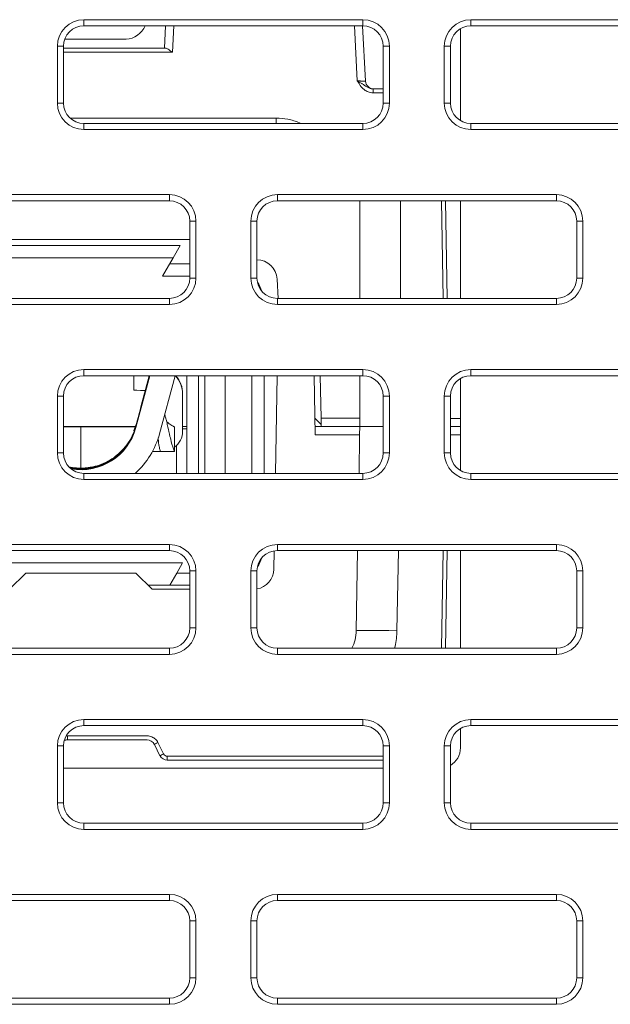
# Model space of a CAD drawing. Header units: millimetres. Extents: x 39 to 1680, y 50 to 804.
# Tile 12 of 68: x 195 to 209, y 671 to 695. Entities that reach past the tile are written whole.
import ezdxf

# ---------------------------------------------------------------- set-up
doc = ezdxf.new("R2010")
doc.units = ezdxf.units.MM
doc.header["$MEASUREMENT"] = 0
doc.layers.get('0').update_dxf_attribs({"lineweight": 25})

msp = doc.modelspace()

# ---------------------------------------------------------------- linework, layer by layer
at = {"color": 0, "linetype": 'Continuous', "lineweight": 0, "extrusion": (0, 1, -2.22045e-16)}
for p, q in [((203.067, 694.901), (196.217, 694.901)), ((196.217, 694.751), (196.217, 694.901)), ((203.067, 694.751), (203.067, 694.901)), ((212.567, 694.901), (205.717, 694.901)), ((205.717, 694.751), (205.717, 694.901)), ((203.067, 694.751), (196.217, 694.751)), ((198.223, 694.751), (198.194, 694.201)), ((198.423, 694.751), (198.389, 694.102)), ((202.86, 694.751), (202.931, 693.397)), ((203.06, 694.751), (203.132, 693.39)), ((205.462, 692.421), (205.462, 694.681)), ((212.567, 694.751), (205.717, 694.751)), ((197.255, 694.425), (195.748, 694.425)), ((195.567, 694.251), (195.567, 692.851)), ((195.717, 694.251), (195.567, 694.251)), ((195.717, 694.251), (195.717, 692.851)), ((198.222, 694.201), (195.717, 694.201)), ((198.389, 694.102), (195.717, 694.102)), ((203.567, 694.251), (203.717, 694.251)), ((203.567, 692.851), (203.567, 694.251)), ((203.717, 692.851), (203.717, 694.251)), ((205.067, 694.251), (205.067, 692.851)), ((205.217, 694.251), (205.067, 694.251)), ((205.217, 694.251), (205.217, 692.851)), ((203.567, 693.201), (203.317, 693.201)), ((203.567, 693.102), (203.317, 693.102)), ((195.717, 692.851), (195.567, 692.851)), ((203.567, 692.851), (203.717, 692.851)), ((205.217, 692.851), (205.067, 692.851)), ((200.935, 692.483), (195.878, 692.483)), ((200.935, 692.483), (200.935, 692.351)), ((196.217, 692.351), (203.067, 692.351)), ((196.217, 692.351), (196.217, 692.201)), ((196.217, 692.201), (203.067, 692.201)), ((203.067, 692.351), (203.067, 692.201)), ((205.717, 692.351), (212.567, 692.351)), ((205.717, 692.351), (205.717, 692.201)), ((205.717, 692.201), (212.567, 692.201)), ((198.317, 690.601), (191.467, 690.601)), ((198.317, 690.451), (191.467, 690.451)), ((198.317, 690.451), (198.317, 690.601)), ((207.817, 690.601), (200.967, 690.601)), ((200.967, 690.451), (200.967, 690.601)), ((207.817, 690.451), (200.967, 690.451)), ((202.992, 690.451), (202.992, 688.051)), ((203.992, 690.451), (203.992, 688.051)), ((205.037, 688.051), (204.995, 690.451)), ((205.137, 688.051), (205.095, 690.451)), ((205.462, 688.051), (205.462, 690.451)), ((207.817, 690.451), (207.817, 690.601)), ((198.817, 689.951), (198.967, 689.951)), ((198.817, 688.551), (198.817, 689.951)), ((198.967, 688.551), (198.967, 689.951)), ((200.317, 689.951), (200.317, 688.551)), ((200.467, 689.951), (200.317, 689.951)), ((200.467, 689.951), (200.467, 688.551)), ((208.317, 689.951), (208.467, 689.951)), ((208.317, 688.551), (208.317, 689.951)), ((208.467, 688.551), (208.467, 689.951)), ((198.817, 689.501), (193.142, 689.501)), ((198.584, 689.351), (193.699, 689.351)), ((198.411, 689.051), (198.584, 689.351)), ((193.873, 689.051), (198.411, 689.051)), ((198.151, 688.601), (198.411, 689.051)), ((198.817, 688.901), (198.324, 688.901)), ((198.151, 688.601), (198.817, 688.601)), ((198.817, 688.551), (198.967, 688.551)), ((200.467, 688.551), (200.317, 688.551)), ((200.959, 688.527), (200.984, 688.051)), ((208.317, 688.551), (208.467, 688.551)), ((191.467, 688.051), (198.317, 688.051)), ((198.317, 688.051), (198.317, 687.901)), ((200.967, 688.051), (207.817, 688.051)), ((200.967, 688.051), (200.967, 687.901)), ((207.817, 688.051), (207.817, 687.901)), ((191.467, 687.901), (198.317, 687.901)), ((200.967, 687.901), (207.817, 687.901)), ((203.067, 686.301), (196.217, 686.301)), ((196.217, 686.151), (196.217, 686.301)), ((203.067, 686.151), (196.217, 686.151)), ((197.442, 686.151), (197.442, 685.793)), ((197.835, 686.151), (197.494, 684.877)), ((197.824, 686.151), (197.619, 685.384)), ((198.074, 684.721), (198.457, 686.151)), ((198.742, 683.751), (198.742, 686.151)), ((199.035, 686.151), (199.035, 683.751)), ((199.183, 686.151), (199.183, 683.751)), ((199.683, 683.751), (199.683, 686.151)), ((200.342, 686.151), (200.342, 683.751)), ((200.642, 683.751), (200.642, 686.151)), ((200.923, 683.751), (200.965, 686.151)), ((201.895, 684.697), (201.87, 686.151)), ((202.022, 686.151), (202.04, 685.104)), ((202.992, 686.151), (202.992, 685.104)), ((203.067, 686.151), (203.067, 686.301)), ((205.462, 683.821), (205.462, 686.081)), ((212.567, 686.301), (205.717, 686.301)), ((205.717, 686.151), (205.717, 686.301)), ((212.567, 686.151), (205.717, 686.151)), ((195.567, 685.651), (195.567, 684.251)), ((195.717, 685.651), (195.567, 685.651)), ((195.717, 685.651), (195.717, 684.251)), ((198.642, 685.69), (198.642, 685.701)), ((198.642, 685.69), (198.642, 684.79)), ((203.567, 685.651), (203.717, 685.651)), ((203.567, 684.251), (203.567, 685.651)), ((203.717, 684.251), (203.717, 685.651)), ((205.067, 685.651), (205.067, 684.251)), ((205.217, 685.651), (205.067, 685.651)), ((205.217, 685.651), (205.217, 684.251)), ((197.642, 685.46), (197.494, 684.909)), ((197.494, 684.907), (197.642, 685.459)), ((197.642, 685.454), (197.494, 684.902)), ((197.494, 684.901), (197.642, 685.452)), ((197.642, 685.447), (197.494, 684.896)), ((197.494, 684.895), (197.642, 685.446)), ((197.642, 685.441), (197.494, 684.889)), ((197.494, 684.888), (197.642, 685.439)), ((197.642, 685.434), (197.494, 684.883)), ((197.494, 684.882), (197.642, 685.433)), ((197.642, 685.46), (197.642, 685.459)), ((197.642, 685.454), (197.642, 685.452)), ((197.642, 685.447), (197.642, 685.446)), ((197.642, 685.441), (197.642, 685.439)), ((197.642, 685.434), (197.642, 685.433)), ((201.888, 685.104), (202.043, 684.949)), ((202.992, 685.104), (202.04, 685.104)), ((202.04, 685.104), (202.044, 684.901)), ((202.992, 684.901), (202.992, 685.104)), ((205.462, 685.102), (205.217, 685.102)), ((195.717, 684.901), (197.482, 684.901)), ((196.737, 684.901), (196.737, 684.894)), ((197.494, 684.909), (197.494, 684.916)), ((197.494, 684.902), (197.494, 684.907)), ((197.494, 684.896), (197.494, 684.901)), ((197.494, 684.889), (197.494, 684.895)), ((197.494, 684.883), (197.494, 684.888)), ((197.494, 684.877), (197.494, 684.882)), ((198.642, 684.901), (198.742, 684.901)), ((201.892, 684.901), (202.992, 684.901)), ((202.992, 684.901), (202.044, 684.901)), ((202.988, 684.697), (202.992, 684.901)), ((203.567, 684.901), (202.992, 684.901)), ((205.217, 684.901), (205.462, 684.901)), ((205.462, 684.901), (205.217, 684.901)), ((198.642, 684.844), (198.742, 684.844)), ((201.895, 684.697), (202.988, 684.697)), ((202.988, 684.697), (202.972, 683.751)), ((205.217, 684.699), (205.462, 684.699)), ((198.492, 684.433), (198.492, 683.751)), ((195.717, 684.251), (195.567, 684.251)), ((198.083, 684.29), (198.142, 684.29)), ((198.142, 684.29), (198.397, 684.29)), ((203.567, 684.251), (203.717, 684.251)), ((205.217, 684.251), (205.067, 684.251)), ((196.142, 683.879), (196.142, 683.871)), ((196.142, 683.87), (196.142, 683.865)), ((196.217, 683.751), (203.067, 683.751)), ((196.217, 683.751), (196.217, 683.601)), ((203.067, 683.751), (203.067, 683.601)), ((205.717, 683.751), (212.567, 683.751)), ((205.717, 683.751), (205.717, 683.601)), ((196.217, 683.601), (203.067, 683.601)), ((205.717, 683.601), (212.567, 683.601)), ((198.317, 682.001), (191.467, 682.001)), ((198.317, 681.851), (198.317, 682.001)), ((207.817, 682.001), (200.967, 682.001)), ((200.967, 681.851), (200.967, 682.001)), ((207.817, 681.851), (207.817, 682.001)), ((198.317, 681.851), (191.467, 681.851)), ((200.882, 681.392), (200.889, 681.845)), ((207.817, 681.851), (200.967, 681.851)), ((202.938, 681.851), (202.904, 679.883)), ((203.938, 681.851), (203.904, 679.883)), ((204.997, 679.451), (205.038, 681.851)), ((205.097, 679.451), (205.138, 681.851)), ((205.462, 679.451), (205.462, 681.851)), ((193.642, 681.551), (198.642, 681.551)), ((198.642, 681.551), (198.497, 681.301)), ((194.392, 680.901), (194.792, 681.301)), ((197.492, 681.301), (194.792, 681.301)), ((197.492, 681.301), (197.892, 680.901)), ((198.324, 681.001), (198.497, 681.301)), ((198.817, 681.301), (198.497, 681.301)), ((198.817, 681.351), (198.967, 681.351)), ((198.817, 679.951), (198.817, 681.351)), ((198.967, 679.951), (198.967, 681.351)), ((200.317, 681.351), (200.317, 679.951)), ((200.467, 681.351), (200.317, 681.351)), ((200.467, 681.351), (200.467, 679.951)), ((208.317, 681.351), (208.467, 681.351)), ((208.317, 679.951), (208.317, 681.351)), ((208.467, 679.951), (208.467, 681.351)), ((198.324, 681.001), (197.792, 681.001)), ((198.324, 681.001), (198.817, 681.001)), ((198.817, 680.901), (197.892, 680.901)), ((198.817, 679.951), (198.967, 679.951)), ((200.467, 679.951), (200.317, 679.951)), ((208.317, 679.951), (208.467, 679.951)), ((191.467, 679.451), (198.317, 679.451)), ((191.467, 679.301), (198.317, 679.301)), ((198.317, 679.451), (198.317, 679.301)), ((200.967, 679.451), (207.817, 679.451)), ((200.967, 679.451), (200.967, 679.301)), ((200.967, 679.301), (207.817, 679.301)), ((207.817, 679.451), (207.817, 679.301)), ((203.067, 677.701), (196.217, 677.701)), ((196.217, 677.551), (196.217, 677.701)), ((203.067, 677.551), (203.067, 677.701)), ((212.567, 677.701), (205.717, 677.701)), ((205.717, 677.551), (205.717, 677.701)), ((203.067, 677.551), (196.217, 677.551)), ((205.462, 677.001), (205.462, 677.481)), ((212.567, 677.551), (205.717, 677.551)), ((195.815, 677.299), (197.768, 677.299)), ((195.815, 677.201), (195.815, 677.299)), ((195.815, 677.201), (197.768, 677.201)), ((198.036, 677.133), (198.176, 676.854)), ((195.567, 677.051), (195.567, 675.651)), ((195.717, 677.051), (195.567, 677.051)), ((195.717, 677.051), (195.717, 675.651)), ((197.947, 677.09), (198.086, 676.811)), ((203.567, 677.051), (203.717, 677.051)), ((203.567, 675.651), (203.567, 677.051)), ((203.717, 675.651), (203.717, 677.051)), ((205.067, 677.051), (205.067, 675.651)), ((205.217, 677.051), (205.067, 677.051)), ((205.217, 677.051), (205.217, 675.651)), ((198.265, 676.799), (198.265, 676.701)), ((198.265, 676.799), (203.567, 676.799)), ((198.265, 676.701), (203.567, 676.701)), ((195.717, 676.501), (203.567, 676.501)), ((195.717, 675.651), (195.567, 675.651)), ((203.567, 675.651), (203.717, 675.651)), ((205.217, 675.651), (205.067, 675.651)), ((196.217, 675.151), (203.067, 675.151)), ((196.217, 675.151), (196.217, 675.001)), ((196.217, 675.001), (203.067, 675.001)), ((203.067, 675.151), (203.067, 675.001)), ((205.717, 675.151), (212.567, 675.151)), ((205.717, 675.151), (205.717, 675.001)), ((205.717, 675.001), (212.567, 675.001)), ((198.317, 673.401), (191.467, 673.401)), ((198.317, 673.251), (191.467, 673.251)), ((198.317, 673.251), (198.317, 673.401)), ((207.817, 673.401), (200.967, 673.401)), ((200.967, 673.251), (200.967, 673.401)), ((207.817, 673.251), (200.967, 673.251)), ((207.817, 673.251), (207.817, 673.401)), ((198.817, 672.751), (198.967, 672.751)), ((198.817, 671.351), (198.817, 672.751)), ((198.967, 671.351), (198.967, 672.751)), ((200.317, 672.751), (200.317, 671.351)), ((200.467, 672.751), (200.317, 672.751)), ((200.467, 672.751), (200.467, 671.351)), ((208.317, 672.751), (208.467, 672.751)), ((208.317, 671.351), (208.317, 672.751)), ((208.467, 671.351), (208.467, 672.751)), ((198.817, 671.351), (198.967, 671.351)), ((200.467, 671.351), (200.317, 671.351)), ((208.317, 671.351), (208.467, 671.351)), ((191.467, 670.851), (198.317, 670.851)), ((198.317, 670.851), (198.317, 670.701)), ((200.967, 670.851), (207.817, 670.851)), ((200.967, 670.851), (200.967, 670.701)), ((207.817, 670.851), (207.817, 670.701)), ((191.467, 670.701), (198.317, 670.701)), ((200.967, 670.701), (207.817, 670.701))]:
    msp.add_line(p, q, dxfattribs=at)
at = {"color": 0, "linetype": 'Continuous', "lineweight": 0}
for centre, radius, start, end in [((196.217, 694.251), 0.65, 90, 180), ((203.067, 694.251), 0.65, 0, 90), ((205.717, 694.251), 0.65, 90, 180), ((196.217, 694.251), 0.5, 90, 180), ((203.067, 694.251), 0.5, 0, 90), ((205.717, 694.251), 0.5, 90, 180), ((196.217, 692.851), 0.65, 180, 270), ((196.217, 692.851), 0.5, 180, 270), ((203.067, 692.851), 0.65, 270, 0), ((203.067, 692.851), 0.5, 270, 0), ((205.717, 692.851), 0.65, 180, 270), ((205.717, 692.851), 0.5, 180, 270), ((198.317, 689.951), 0.65, 0, 90), ((198.317, 689.951), 0.5, 0, 90), ((200.967, 689.951), 0.65, 90, 180), ((200.967, 689.951), 0.5, 90, 180), ((207.817, 689.951), 0.65, 0, 90), ((207.817, 689.951), 0.5, 0, 90), ((198.317, 688.551), 0.65, 270, 0), ((198.317, 688.551), 0.5, 270, 0), ((200.967, 688.551), 0.65, 180, 270), ((200.967, 688.551), 0.5, 180, 270), ((207.817, 688.551), 0.65, 270, 0), ((207.817, 688.551), 0.5, 270, 0), ((199.642, 687.901), 1, 18.8855, 33.3765), ((196.217, 685.651), 0.65, 90, 180), ((196.217, 685.651), 0.5, 90, 180), ((203.067, 685.651), 0.65, 0, 90), ((203.067, 685.651), 0.5, 0, 90), ((205.717, 685.651), 0.65, 90, 180), ((205.717, 685.651), 0.5, 90, 180), ((196.217, 684.251), 0.65, 180, 270), ((196.217, 684.251), 0.5, 180, 270), ((203.067, 684.251), 0.65, 270, 0), ((203.067, 684.251), 0.5, 270, 0), ((205.717, 684.251), 0.65, 180, 270), ((205.717, 684.251), 0.5, 180, 270), ((198.317, 681.351), 0.65, 0, 90), ((200.967, 681.351), 0.65, 90, 180), ((207.817, 681.351), 0.65, 0, 90), ((198.317, 681.351), 0.5, 0, 90), ((200.967, 681.351), 0.5, 90, 180), ((207.817, 681.351), 0.5, 0, 90), ((199.642, 682.001), 1, 326.6235, 341.1145), ((198.317, 679.951), 0.65, 270, 0), ((198.317, 679.951), 0.5, 270, 0), ((200.967, 679.951), 0.65, 180, 270), ((200.967, 679.951), 0.5, 180, 270), ((201.904, 679.901), 1, 333.2563, 359), ((207.817, 679.951), 0.65, 270, 0), ((207.817, 679.951), 0.5, 270, 0), ((196.217, 677.051), 0.65, 90, 180), ((203.067, 677.051), 0.65, 0, 90), ((205.717, 677.051), 0.65, 90, 180), ((196.217, 677.051), 0.5, 90, 180), ((203.067, 677.051), 0.5, 0, 90), ((205.717, 677.051), 0.5, 90, 180), ((196.217, 675.651), 0.65, 180, 270), ((196.217, 675.651), 0.5, 180, 270), ((203.067, 675.651), 0.65, 270, 0), ((203.067, 675.651), 0.5, 270, 0), ((205.717, 675.651), 0.65, 180, 270), ((205.717, 675.651), 0.5, 180, 270), ((198.317, 672.751), 0.65, 0, 90), ((198.317, 672.751), 0.5, 0, 90), ((200.967, 672.751), 0.65, 90, 180), ((200.967, 672.751), 0.5, 90, 180), ((207.817, 672.751), 0.65, 0, 90), ((207.817, 672.751), 0.5, 0, 90), ((198.317, 671.351), 0.65, 270, 360), ((198.317, 671.351), 0.5, 270, 0), ((200.967, 671.351), 0.65, 180, 270), ((200.967, 671.351), 0.5, 180, 270), ((207.817, 671.351), 0.65, 270, 0), ((207.817, 671.351), 0.5, 270, 0)]:
    msp.add_arc(centre, radius, start, end, dxfattribs=at)
at = {"color": 0, "linetype": 'Continuous', "lineweight": 0, "extrusion": (0, -2.22045e-16, -1)}
for centre, radius, start, end in [((-203.331, 693.401), 0.2, 270.0003, 357), ((-200.46, 688.501), 0.5, 90.8172, 177), ((-200.382, 681.401), 0.5, 181, 260.2072), ((-204.962, 677.001), 0.5, 180, 239.3122)]:
    msp.add_arc(centre, radius, start, end, dxfattribs=at)
at = {"color": 0, "linetype": 'Continuous', "lineweight": 0}
for centre, major_axis, ratio, start_param, end_param in [((203.317, 693.101), (0, 0.1), 0.000001, -1.553343, -0.000104), ((197.942, 685.69), (0.7, 0), 0.999979, 0, 0.718856), ((196.142, 685.263), (1.4, 0), 0.999979, -1.765709, -0.261799), ((196.142, 685.257), (1.4, 0), 0.999979, -1.759404, -0.261799), ((196.142, 685.25), (1.4, 0), 0.999979, -1.752771, -0.261799), ((196.142, 685.244), (1.4, 0), 0.999979, -1.745784, -0.261799), ((196.142, 685.27), (1.4, 0), 0.999979, -1.570796, -0.261799), ((196.737, 684.644), (-0.25, 0), 0.999979, -1.646778, -1.570796), ((196.142, 685.239), (2, 0), 0.999979, -0.839216, -0.261799), ((198.142, 684.79), (0.5, 0), 0.999979, -0.926916, 0), ((196.142, 685.27), (1.4, 0), 0.999979, -1.77171, -1.570796), ((196.142, 685.279), (1.4, 0), 0.999979, -1.573388, -1.570796), ((198.176, 676.856), (-0.0894, -0.0447), 0.01561, 0, 1.562991), ((198.265, 676.901), (0.2, 0), 0.999962, -2.677919, -1.57075), ((198.265, 676.899), (0.1, 0), 0.999848, -2.67808, -1.570798)]:
    msp.add_ellipse(centre, major_axis=major_axis, ratio=ratio, start_param=start_param, end_param=end_param, dxfattribs=at)
at = {"color": 0, "linetype": 'Continuous', "lineweight": 0, "extrusion": (7.17465e-43, -2.22045e-16, -1)}
msp.add_ellipse((197.942, 685.701), major_axis=(0.7, 0), ratio=0.999979, start_param=-0.698271, end_param=0, dxfattribs=at)
at = {"color": 0, "linetype": 'Continuous', "lineweight": 0, "extrusion": (0, -2.22045e-16, -1)}
for centre, major_axis, ratio, start_param, end_param in [((197.942, 685.793), (-0.5, 0), 0.006436, -1.12891, 0), ((196.142, 685.258), (1.4, 0), 0.999979, 0.261799, 1.76069), ((196.142, 685.252), (1.4, 0), 0.999979, 0.261799, 1.754125), ((196.142, 685.245), (1.4, 0), 0.999979, 0.261799, 1.747211), ((196.142, 685.271), (1.4, 0), 0.999979, 0.261966, 1.570796), ((196.142, 685.265), (1.4, 0), 0.999979, 0.261799, 1.570796), ((197.142, 684.894), (-0.405, 0), 0.006436, -2.555339, 0), ((196.737, 684.696), (0.25, 0), 0.999979, -0.961052, -0.904133), ((197.547, 684.696), (0.25, 0), 0.999979, -2.23746, -2.180541), ((196.142, 685.265), (-1.4, 0), 0.999979, -1.570796, -1.37466)]:
    msp.add_ellipse(centre, major_axis=major_axis, ratio=ratio, start_param=start_param, end_param=end_param, dxfattribs=at)
at = {"color": 0, "linetype": 'Continuous', "lineweight": 0, "extrusion": (-3.58732e-43, -2.22045e-16, -1)}
msp.add_ellipse((196.142, 685.239), major_axis=(1.4, 0), ratio=0.999979, start_param=0.261799, end_param=1.739917, dxfattribs=at)
at = {"color": 0, "linetype": 'Continuous', "lineweight": 0, "extrusion": (3.58732e-43, -2.22045e-16, -1)}
msp.add_ellipse((196.142, 685.271), major_axis=(-1.4, 0), ratio=0.999979, start_param=-1.570796, end_param=-1.368717, dxfattribs=at)
at = {"color": 0, "linetype": 'Continuous', "lineweight": 0, "extrusion": (7.70372e-34, -2.22045e-16, -1)}
msp.add_ellipse((203.904, 679.866), major_axis=(-1, 0.017), ratio=0.01745, start_param=0.005038, end_param=1.570517, dxfattribs=at)
at = {"color": 0, "linetype": 'Continuous', "lineweight": 0, "extrusion": (2.40741e-35, -2.22045e-16, -1)}
msp.add_ellipse((195.815, 677.001), major_axis=(0.2, 0), ratio=0.999657, start_param=-1.984942, end_param=-1.570236, dxfattribs=at)
at = {"color": 0, "linetype": 'Continuous', "lineweight": 0, "extrusion": (-9.40395e-38, -2.22045e-16, -1)}
msp.add_ellipse((197.768, 677.001), major_axis=(0.2, 0), ratio=0.999657, start_param=-1.570715, end_param=-0.463416, dxfattribs=at)
at = {"color": 0, "linetype": 'Continuous', "lineweight": 0, "extrusion": (2.46519e-32, -2.22045e-16, -1)}
msp.add_ellipse((198.036, 677.135), major_axis=(-0.0894, -0.0447), ratio=0.01561, start_param=-1.562991, end_param=0, dxfattribs=at)
at = {"color": 0, "linetype": 'Continuous', "lineweight": 0}
for points in [[(197.255, 694.425), (197.456, 694.426), (197.643, 694.567), (197.719, 694.751)], [(195.717, 684.89), (195.86, 684.89), (196.001, 684.89), (196.142, 684.89)], [(196.264, 684.89), (196.25, 684.89), (196.223, 684.89), (196.183, 684.89), (196.156, 684.89), (196.142, 684.89)], [(197.494, 684.916), (197.488, 684.913), (197.486, 684.913), (197.487, 684.915)], [(197.902, 684.29), (197.962, 684.29), (198.023, 684.29), (198.083, 684.29)], [(198.442, 684.29), (198.427, 684.29), (198.412, 684.29), (198.397, 684.29)], [(196.138, 683.879), (196.116, 683.88), (196.072, 683.881), (196.006, 683.886), (195.962, 683.891), (195.94, 683.894)], [(195.782, 677.297), (195.793, 677.298), (195.804, 677.299), (195.815, 677.299)]]:
    msp.add_open_spline(points, degree=3, dxfattribs=at)
for points, knots in [([(198.222, 694.201), (198.23, 694.201), (198.24, 694.198), (198.263, 694.188), (198.276, 694.18), (198.318, 694.154), (198.357, 694.126), (198.389, 694.102)], [-0.02181736, -0.02181736, -0.02181736, -0.02181736, -0.01705231, -0.01705231, -0.01208555, -0.01208555, 0, 0, 0, 0]), ([(203.317, 693.102), (203.294, 693.102), (203.272, 693.105), (203.251, 693.109), (203.23, 693.114), (203.211, 693.119), (203.194, 693.126), (203.176, 693.133), (203.161, 693.141), (203.146, 693.15), (203.132, 693.158), (203.118, 693.167), (203.106, 693.176), (203.094, 693.185), (203.083, 693.194), (203.073, 693.204), (203.063, 693.213), (203.054, 693.222), (203.045, 693.232), (203.037, 693.241), (203.029, 693.25), (203.021, 693.26), (203.014, 693.269), (203.007, 693.278), (203, 693.287), (202.994, 693.297), (202.987, 693.306), (202.981, 693.315), (202.975, 693.324), (202.97, 693.333), (202.964, 693.342), (202.959, 693.351), (202.953, 693.36), (202.948, 693.369), (202.942, 693.378), (202.937, 693.388), (202.931, 693.397)], [0.0000001, 0.0000001, 0.0000001, 0.0000001, 0.0833333, 0.0833333, 0.0833333, 0.1666667, 0.1666667, 0.1666667, 0.25, 0.25, 0.25, 0.3333333, 0.3333333, 0.3333333, 0.4166667, 0.4166667, 0.4166667, 0.5, 0.5, 0.5, 0.5833333, 0.5833333, 0.5833333, 0.6666667, 0.6666667, 0.6666667, 0.75, 0.75, 0.75, 0.8333333, 0.8333333, 0.8333333, 0.9166667, 0.9166667, 0.9166667, 1, 1, 1, 1]), ([(203.317, 693.201), (203.301, 693.201), (203.27, 693.204), (203.229, 693.216), (203.194, 693.232), (203.162, 693.25), (203.133, 693.268), (203.106, 693.287), (203.079, 693.306), (203.052, 693.324), (203.024, 693.342), (202.994, 693.36), (202.964, 693.378), (202.942, 693.391), (202.931, 693.397)], [0.0000002, 0.0000002, 0.0000002, 0.0000002, 0.0833333, 0.1666667, 0.25, 0.3333333, 0.4166667, 0.5, 0.5833333, 0.6666667, 0.75, 0.8333333, 0.9166667, 1, 1, 1, 1]), ([(203.132, 693.39), (203.132, 693.39), (203.132, 693.39), (203.131, 693.39), (203.13, 693.39), (203.129, 693.39), (203.127, 693.39), (203.125, 693.39), (203.124, 693.39), (203.122, 693.39), (203.12, 693.39), (203.117, 693.39), (203.115, 693.39), (203.111, 693.39), (203.108, 693.39), (203.104, 693.39), (203.102, 693.39), (203.1, 693.39), (203.097, 693.39), (203.092, 693.39), (203.087, 693.39), (203.082, 693.391), (203.081, 693.391), (203.079, 693.391), (203.077, 693.391), (203.071, 693.391), (203.064, 693.391), (203.058, 693.391), (203.057, 693.391), (203.056, 693.391), (203.055, 693.391), (203.048, 693.392), (203.04, 693.392), (203.033, 693.392), (203.026, 693.393), (203.018, 693.393), (203.011, 693.393), (203.01, 693.393), (203.009, 693.393), (203.008, 693.393), (203.001, 693.394), (202.995, 693.394), (202.99, 693.394), (202.988, 693.394), (202.986, 693.394), (202.983, 693.395), (202.979, 693.395), (202.974, 693.395), (202.969, 693.395), (202.966, 693.395), (202.964, 693.396), (202.961, 693.396), (202.957, 693.396), (202.953, 693.396), (202.95, 693.396), (202.946, 693.396), (202.943, 693.397), (202.939, 693.397), (202.936, 693.397), (202.934, 693.397), (202.931, 693.397)], [0.0000004, 0.0000004, 0.0000004, 0.0000004, 0.0309057, 0.0309057, 0.0309057, 0.0909091, 0.0909091, 0.0909091, 0.1341073, 0.1341073, 0.1341073, 0.1818182, 0.1818182, 0.1818182, 0.2374442, 0.2374442, 0.2374442, 0.2727273, 0.2727273, 0.2727273, 0.3407235, 0.3407235, 0.3407235, 0.3636364, 0.3636364, 0.3636364, 0.4439636, 0.4439636, 0.4439636, 0.4545455, 0.4545455, 0.4545455, 0.5454545, 0.5454545, 0.5454545, 0.6363636, 0.6363636, 0.6363636, 0.6506218, 0.6506218, 0.6506218, 0.7272727, 0.7272727, 0.7272727, 0.7538911, 0.7538911, 0.7538911, 0.8181818, 0.8181818, 0.8181818, 0.8571637, 0.8571637, 0.8571637, 0.9090909, 0.9090909, 0.9090909, 0.9605228, 0.9605228, 0.9605228, 1, 1, 1, 1]), ([(201.551, 692.351), (201.537, 692.357), (201.432, 692.402), (201.228, 692.464), (201.034, 692.483), (200.935, 692.483)], [0.459982, 0.459982, 0.459982, 0.459982, 0.5, 0.75, 1, 1, 1, 1]), ([(197.619, 685.384), (197.609, 685.345), (197.598, 685.307), (197.583, 685.25), (197.578, 685.231), (197.572, 685.208), (197.56, 685.162), (197.558, 685.155), (197.558, 685.155), (197.557, 685.153)], [0.000001, 0.000001, 0.000001, 0.000001, 0.01193806, 0.01193806, 0.01778427, 0.01778427, 0.01896526, 0.01896526, 0.01911401, 0.01911401, 0.01911401, 0.01911401]), ([(197.487, 684.915), (197.504, 684.966), (197.522, 685.028), (197.547, 685.115), (197.553, 685.138), (197.559, 685.16)], [0, 0, 0, 0, 0.2433237, 0.2433237, 0.3248895, 0.3248895, 0.3248895, 0.3248895]), ([(197.557, 685.153), (197.557, 685.152), (197.557, 685.152), (197.555, 685.145), (197.547, 685.117), (197.515, 684.995), (197.504, 684.955), (197.494, 684.916)], [-0.04111602, -0.04111602, -0.04111602, -0.04111602, -0.03780413, -0.03780413, -0.01228651, -0.01228651, -0.000001, -0.000001, -0.000001, -0.000001]), ([(198.442, 684.29), (198.442, 684.289), (198.44, 684.294), (198.431, 684.315), (198.424, 684.334), (198.413, 684.366), (198.407, 684.383), (198.392, 684.429), (198.382, 684.461), (198.357, 684.551), (198.343, 684.609), (198.313, 684.737), (198.296, 684.816), (198.271, 684.93), (198.261, 684.973), (198.245, 685.04), (198.239, 685.065), (198.225, 685.118), (198.217, 685.145), (198.207, 685.182), (198.204, 685.192), (198.202, 685.201)], [0.000001, 0.000001, 0.000001, 0.000001, 0.0146089, 0.0146089, 0.0338364, 0.0338364, 0.0506887, 0.0506887, 0.0746744, 0.0746744, 0.113088, 0.113088, 0.1726629, 0.1726629, 0.2113714, 0.2113714, 0.2378697, 0.2378697, 0.2727841, 0.2727841, 0.2892841, 0.2892841, 0.2892841, 0.2892841]), ([(196.142, 683.879), (196.142, 683.88), (196.142, 683.884), (196.142, 683.893), (196.142, 683.902), (196.142, 683.915), (196.142, 683.931), (196.142, 683.939), (196.142, 683.948), (196.142, 683.958), (196.142, 683.967), (196.142, 683.977), (196.142, 683.987), (196.142, 683.993), (196.142, 683.999), (196.142, 684.005), (196.142, 684.012), (196.142, 684.019), (196.142, 684.028), (196.142, 684.036), (196.142, 684.045), (196.142, 684.055), (196.142, 684.065), (196.142, 684.076), (196.142, 684.088), (196.142, 684.111), (196.142, 684.137), (196.142, 684.167), (196.142, 684.196), (196.142, 684.229), (196.142, 684.264), (196.142, 684.281), (196.142, 684.3), (196.142, 684.318), (196.142, 684.328), (196.142, 684.337), (196.142, 684.347), (196.142, 684.356), (196.142, 684.366), (196.142, 684.376), (196.142, 684.386), (196.142, 684.396), (196.142, 684.406), (196.142, 684.416), (196.142, 684.426), (196.142, 684.436), (196.142, 684.457), (196.142, 684.478), (196.142, 684.499), (196.142, 684.509), (196.142, 684.52), (196.142, 684.531), (196.142, 684.541), (196.142, 684.552), (196.142, 684.562), (196.142, 684.584), (196.142, 684.605), (196.142, 684.626), (196.142, 684.647), (196.142, 684.668), (196.142, 684.688), (196.142, 684.709), (196.142, 684.729), (196.142, 684.748), (196.142, 684.786), (196.142, 684.821), (196.142, 684.847), (196.142, 684.86), (196.142, 684.87), (196.142, 684.878), (196.142, 684.885), (196.142, 684.889), (196.142, 684.89)], [0, 0, 0, 0, 0.125, 0.125, 0.125, 0.25, 0.25, 0.25, 0.3125, 0.3125, 0.3125, 0.375, 0.375, 0.375, 0.40625, 0.40625, 0.40625, 0.4375, 0.4375, 0.4375, 0.46875, 0.46875, 0.46875, 0.5, 0.5, 0.5, 0.5625, 0.5625, 0.5625, 0.625, 0.625, 0.625, 0.65625, 0.65625, 0.65625, 0.671875, 0.671875, 0.671875, 0.6875, 0.6875, 0.6875, 0.703125, 0.703125, 0.703125, 0.71875, 0.71875, 0.71875, 0.75, 0.75, 0.75, 0.765625, 0.765625, 0.765625, 0.78125, 0.78125, 0.78125, 0.8125, 0.8125, 0.8125, 0.84375, 0.84375, 0.84375, 0.875, 0.875, 0.875, 0.9375, 0.9375, 0.9375, 0.96875, 0.96875, 0.96875, 1, 1, 1, 1]), ([(196.264, 684.89), (196.388, 684.89), (196.509, 684.89), (196.627, 684.89), (196.63, 684.89), (196.632, 684.89), (196.635, 684.89)], [0, 0, 0, 0, 0.1837575, 0.1837575, 0.1837575, 0.1876457, 0.1876457, 0.1876457, 0.1876457]), ([(196.635, 684.89), (196.781, 684.89), (196.927, 684.89), (197.182, 684.89), (197.293, 684.89), (197.427, 684.891), (197.453, 684.891), (197.478, 684.891)], [0, 0, 0, 0, 0.4384122, 0.4384122, 0.7676103, 0.7676103, 0.8493693, 0.8493693, 0.8493693, 0.8493693]), ([(196.752, 684.894), (196.752, 684.894), (196.752, 684.894), (196.752, 684.894), (196.753, 684.894), (196.758, 684.893), (196.764, 684.893), (196.784, 684.893), (196.8, 684.893), (196.844, 684.892), (196.873, 684.892), (196.94, 684.892), (196.978, 684.892), (197.059, 684.892), (197.102, 684.892), (197.187, 684.892), (197.23, 684.892), (197.311, 684.892), (197.35, 684.892), (197.418, 684.892), (197.448, 684.893), (197.474, 684.893), (197.477, 684.893), (197.479, 684.893)], [0.2497791, 0.2497791, 0.2497791, 0.2497791, 0.2506991, 0.2506991, 0.2824943, 0.2824943, 0.3440376, 0.3440376, 0.4439981, 0.4439981, 0.5647342, 0.5647342, 0.690995, 0.690995, 0.8186194, 0.8186194, 0.946621, 0.946621, 1.0746116, 1.0746116, 1.2021808, 1.2021808, 1.2155716, 1.2155716, 1.2155716, 1.2155716]), ([(197.494, 684.916), (197.466, 684.812), (197.413, 684.662), (197.215, 684.366), (197.108, 684.256), (196.994, 684.169)], [-0.09408722, -0.09408722, -0.09408722, -0.09408722, -0.04323107, -0.04323107, -0.000001, -0.000001, -0.000001, -0.000001]), ([(197.438, 684.801), (197.438, 684.801), (197.439, 684.802), (197.442, 684.807), (197.446, 684.816), (197.462, 684.848), (197.475, 684.879), (197.487, 684.915)], [1.9458375, 1.9458375, 1.9458375, 1.9458375, 1.9839281, 1.9839281, 2.0842685, 2.0842685, 2.2626357, 2.2626357, 2.2626357, 2.2626357]), ([(198.251, 685.017), (198.267, 685.004), (198.283, 684.991), (198.309, 684.971), (198.319, 684.964), (198.348, 684.943), (198.364, 684.934), (198.388, 684.92), (198.398, 684.914), (198.414, 684.905), (198.421, 684.902), (198.431, 684.896), (198.439, 684.893), (198.444, 684.891), (198.444, 684.89), (198.444, 684.89)], [0.15643632, 0.15643632, 0.15643632, 0.15643632, 0.16572082, 0.16572082, 0.17126431, 0.17126431, 0.18218124, 0.18218124, 0.19130242, 0.19130242, 0.19727923, 0.19727923, 0.20229732, 0.20229732, 0.2044441, 0.2044441, 0.2044441, 0.2044441]), ([(198.444, 684.89), (198.444, 684.791), (198.443, 684.691), (198.442, 684.49), (198.442, 684.387), (198.442, 684.29)], [0, 0, 0, 0, 0.2991202, 0.2991202, 0.6017509, 0.6017509, 0.6017509, 0.6017509]), ([(198.083, 684.29), (198.087, 684.291), (198.089, 684.296), (198.088, 684.304), (198.088, 684.312), (198.086, 684.324), (198.082, 684.339), (198.079, 684.353), (198.074, 684.37), (198.07, 684.388), (198.066, 684.406), (198.062, 684.424), (198.059, 684.441), (198.056, 684.458), (198.053, 684.473), (198.052, 684.488), (198.05, 684.502), (198.048, 684.516), (198.047, 684.528), (198.045, 684.552), (198.045, 684.571), (198.045, 684.588), (198.045, 684.597), (198.045, 684.606), (198.045, 684.614), (198.045, 684.618), (198.045, 684.622), (198.046, 684.626)], [0, 0, 0, 0, 0.0624745, 0.0624745, 0.0624745, 0.1249761, 0.1249761, 0.1249761, 0.1874776, 0.1874776, 0.1874776, 0.2499792, 0.2499792, 0.2499792, 0.3124808, 0.3124808, 0.3124808, 0.3749824, 0.3749824, 0.3749824, 0.4999856, 0.4999856, 0.4999856, 0.5624872, 0.5624872, 0.5624872, 0.5931828, 0.5931828, 0.5931828, 0.5931828]), ([(196.994, 684.169), (196.935, 684.123), (196.872, 684.083), (196.721, 684.001), (196.646, 683.972), (196.591, 683.953)], [-0.0309756, -0.0309756, -0.0309756, -0.0309756, -0.01750629, -0.01750629, -0.00000099, -0.00000099, -0.00000099, -0.00000099]), ([(195.94, 683.894), (195.924, 683.896), (195.896, 683.901), (195.863, 683.907), (195.851, 683.91)], [0, 0, 0, 0, 0.25, 0.3975024, 0.3975024, 0.3975024, 0.3975024]), ([(196.591, 683.953), (196.582, 683.95), (196.567, 683.945), (196.54, 683.937), (196.513, 683.929), (196.473, 683.919), (196.44, 683.912), (196.407, 683.904), (196.38, 683.9), (196.35, 683.895), (196.319, 683.89), (196.285, 683.886), (196.25, 683.884), (196.215, 683.881), (196.179, 683.879), (196.142, 683.879)], [0.0000017, 0.0000017, 0.0000017, 0.0000017, 0.2, 0.2, 0.2, 0.4, 0.4, 0.4, 0.6, 0.6, 0.6, 0.8, 0.8, 0.8, 1, 1, 1, 1]), ([(203.904, 679.883), (203.902, 679.754), (203.885, 679.61), (203.853, 679.467), (203.849, 679.451)], [0, 0, 0, 0, 0.125, 0.1414629, 0.1414629, 0.1414629, 0.1414629]), ([(197.768, 677.299), (197.791, 677.299), (197.812, 677.296), (197.832, 677.292), (197.852, 677.288), (197.871, 677.281), (197.888, 677.274), (197.905, 677.267), (197.92, 677.258), (197.934, 677.249), (197.948, 677.239), (197.961, 677.229), (197.973, 677.218), (197.985, 677.207), (197.996, 677.195), (198.007, 677.181), (198.017, 677.167), (198.027, 677.151), (198.036, 677.133)], [0, 0, 0, 0, 0.166667, 0.166667, 0.166667, 0.333333, 0.333333, 0.333333, 0.5, 0.5, 0.5, 0.666667, 0.666667, 0.666667, 0.833333, 0.833333, 0.833333, 1, 1, 1, 1])]:
    msp.add_open_spline(points, degree=3, knots=knots, dxfattribs=at)

doc.saveas('drawing.dxf')
